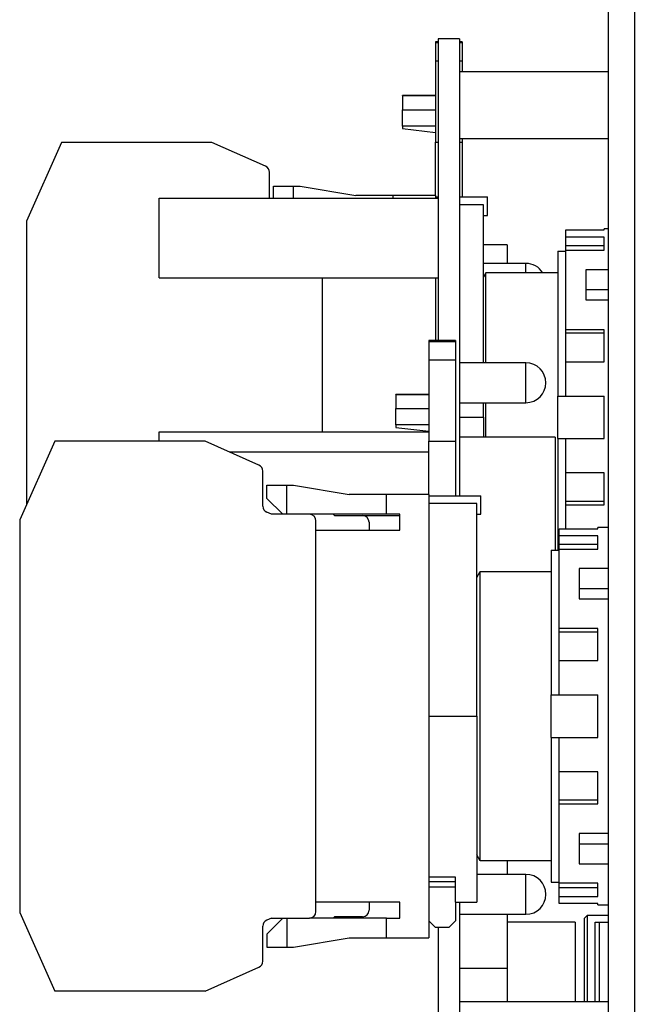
# Model space of a CAD drawing. Header units: millimetres. Extents: x 7205 to 9529, y -660 to 140.
# Tile 128 of 193: x 7765 to 7812, y -386 to -312. Entities that reach past the tile are written whole.
import ezdxf

# ---------------------------------------------------------------- set-up
doc = ezdxf.new("R2010")
doc.units = ezdxf.units.MM
doc.header["$LTSCALE"] = 3
doc.header["$PDSIZE"] = -1
doc.styles.get("Standard").update_dxf_attribs({"font": 'arial.ttf', "height": 12})
doc.dimstyles.new('ISO-25', dxfattribs={"dimtxt": 12, "dimasz": 6, "dimexe": 0.5, "dimexo": 0.625, "dimtad": 1, "dimdec": 1, "dimdsep": 46, "dimtxsty": 'Standard', "dimcen": 0, "dimclrd": 256, "dimclre": 256, "dimadec": 0, "dimazin": 0, "dimtfac": 1, "dimtdec": 1, "dimtmove": 0, "dimatfit": 3, "dimfxl": 1, "dimlwd": 30, "dimlwe": 30, "dimarcsym": 0})

# ---------------------------------------------------------------- blocks, each defined once
blk = doc.blocks.new('*D248')
at = {"lineweight": 30}
for p, q in [((7842.812, -362.889), (7842.812, -501.55)), ((7808.83, -477.782), (7808.83, -501.55)), ((7836.812, -501.05), (7814.83, -501.05))]:
    blk.add_line(p, q, dxfattribs=at)
for points in [[(7814.83, -500.05), (7814.83, -502.05), (7808.83, -501.05)], [(7836.812, -500.05), (7836.812, -502.05), (7842.812, -501.05)]]:
    blk.add_solid(points)
at = {"layer": 'Defpoints', "color": 0}
for p in [(7842.812, -362.264), (7808.83, -477.157), (7808.83, -501.05)]:
    blk.add_point(p, dxfattribs=at)
at = {"color": 0, "insert": (7825.671, -494.294), "char_height": 12, "attachment_point": 5}
blk.add_mtext('36', dxfattribs=at)

msp = doc.modelspace()

# ---------------------------------------------------------------- linework, layer by layer
at = {"linetype": 'Continuous', "lineweight": 30}
for p, q in [((7808.83, -244.157), (7808.83, -475.157)), ((7810.83, -475.157), (7810.83, -244.157)), ((7796.03, -313.377), (7795.83, -313.377)), ((7795.83, -313.377), (7795.83, -313.464)), ((7795.83, -313.464), (7795.83, -314.818)), ((7796.03, -313.464), (7795.83, -313.464)), ((7797.63, -313.157), (7796.03, -313.157)), ((7796.03, -313.157), (7796.03, -335.877)), ((7797.63, -313.157), (7797.63, -347.557)), ((7797.83, -313.377), (7797.63, -313.377)), ((7797.83, -313.464), (7797.63, -313.464)), ((7797.83, -313.377), (7797.83, -313.464)), ((7797.83, -313.464), (7797.83, -314.818)), ((7795.83, -314.818), (7795.83, -320.948)), ((7795.83, -314.818), (7796.03, -314.818)), ((7797.63, -314.818), (7797.83, -314.818)), ((7797.83, -314.818), (7797.83, -315.657)), ((7808.83, -315.657), (7797.63, -315.657)), ((7795.83, -317.426), (7793.33, -317.426)), ((7793.33, -317.46), (7793.33, -317.426)), ((7793.33, -317.46), (7793.33, -318.502)), ((7795.83, -317.46), (7793.33, -317.46)), ((7793.33, -319.728), (7793.33, -318.502)), ((7793.33, -318.502), (7795.83, -318.502)), ((7793.33, -319.728), (7793.33, -319.921)), ((7795.83, -319.728), (7793.33, -319.728)), ((7793.33, -319.921), (7795.83, -320.211)), ((7767.667, -320.957), (7765.03, -326.88)), ((7779.001, -320.957), (7767.667, -320.957)), ((7783.034, -322.752), (7779.001, -320.957)), ((7795.83, -324.957), (7795.83, -320.948)), ((7795.83, -320.948), (7796.03, -320.948)), ((7797.63, -320.657), (7808.83, -320.657)), ((7797.63, -320.948), (7797.83, -320.948)), ((7797.83, -320.657), (7797.83, -320.948)), ((7797.83, -320.948), (7797.83, -325.057)), ((7783.33, -325.157), (7783.33, -323.209)), ((7783.63, -324.257), (7785.13, -324.257)), ((7783.63, -325.157), (7783.63, -324.257)), ((7785.13, -324.257), (7785.63, -324.257)), ((7785.13, -325.157), (7785.13, -324.257)), ((7785.63, -324.257), (7789.83, -324.957)), ((7775.03, -325.157), (7796.03, -325.157)), ((7775.03, -331.157), (7775.03, -325.157)), ((7792.63, -324.957), (7789.83, -324.957)), ((7795.83, -324.957), (7792.63, -324.957)), ((7792.63, -325.157), (7792.63, -324.957)), ((7795.83, -324.957), (7795.83, -325.157)), ((7795.83, -325.057), (7796.03, -325.057)), ((7797.63, -325.057), (7799.73, -325.057)), ((7799.73, -326.457), (7799.73, -325.057)), ((7799.43, -325.657), (7797.63, -325.657)), ((7799.43, -337.557), (7799.43, -325.657)), ((7765.03, -326.88), (7765.03, -348.257)), ((7799.43, -326.457), (7799.73, -326.457)), ((7805.63, -328.088), (7805.63, -327.547)), ((7805.63, -327.547), (7808.53, -327.547)), ((7808.83, -327.457), (7808.53, -327.457)), ((7808.53, -327.547), (7808.53, -327.457)), ((7808.53, -328.088), (7805.63, -328.088)), ((7805.63, -328.74), (7805.63, -328.088)), ((7808.53, -329.079), (7808.53, -328.088)), ((7801.23, -328.672), (7799.43, -328.672)), ((7801.23, -328.672), (7801.23, -330.071)), ((7805.63, -329.079), (7805.63, -328.74)), ((7808.53, -328.74), (7805.63, -328.74)), ((7805.63, -335.065), (7805.63, -329.079)), ((7805.63, -329.079), (7808.53, -329.079)), ((7805.03, -329.159), (7805.03, -340.057)), ((7805.03, -329.159), (7805.63, -329.159)), ((7802.63, -330.071), (7799.43, -330.071)), ((7802.63, -330.774), (7802.63, -330.071)), ((7808.83, -330.549), (7807.13, -330.549)), ((7807.13, -330.549), (7807.13, -332.811)), ((7775.03, -331.157), (7796.03, -331.157)), ((7787.33, -342.757), (7787.33, -331.157)), ((7795.83, -331.157), (7795.83, -335.877)), ((7799.619, -330.774), (7799.43, -331.104)), ((7799.619, -337.557), (7799.619, -330.774)), ((7805.03, -330.774), (7799.619, -330.774)), ((7807.13, -332.045), (7808.83, -332.045)), ((7807.13, -332.811), (7808.83, -332.811)), ((7808.53, -335.065), (7805.63, -335.065)), ((7805.63, -335.329), (7805.63, -335.065)), ((7808.53, -337.469), (7808.53, -335.065)), ((7805.63, -337.469), (7805.63, -335.329)), ((7808.53, -335.329), (7805.63, -335.329)), ((7797.33, -335.877), (7795.33, -335.877)), ((7795.33, -335.877), (7795.33, -335.964)), ((7795.33, -335.964), (7795.33, -337.318)), ((7797.33, -335.964), (7795.33, -335.964)), ((7797.33, -335.877), (7797.33, -335.964)), ((7797.33, -335.964), (7797.33, -337.318)), ((7795.33, -337.318), (7795.33, -343.448)), ((7795.33, -337.318), (7797.33, -337.318)), ((7797.33, -337.318), (7797.33, -343.448)), ((7802.63, -337.557), (7797.63, -337.557)), ((7802.63, -339.057), (7802.63, -337.557)), ((7805.63, -340.057), (7805.63, -337.469)), ((7805.63, -337.469), (7808.53, -337.469)), ((7802.63, -340.557), (7802.63, -339.057)), ((7795.33, -339.926), (7792.83, -339.926)), ((7792.83, -339.96), (7792.83, -339.926)), ((7792.83, -339.96), (7792.83, -341.002)), ((7795.33, -339.96), (7792.83, -339.96)), ((7805.03, -340.057), (7805.63, -340.057)), ((7805.03, -343.257), (7805.03, -340.057)), ((7805.63, -340.057), (7808.53, -340.057)), ((7808.53, -343.257), (7808.53, -340.057)), ((7792.83, -342.228), (7792.83, -341.002)), ((7792.83, -341.002), (7795.33, -341.002)), ((7797.63, -340.557), (7802.63, -340.557)), ((7799.43, -341.657), (7799.43, -340.557)), ((7799.619, -343.157), (7799.619, -340.557)), ((7797.63, -341.657), (7799.43, -341.657)), ((7799.43, -341.657), (7799.43, -343.157)), ((7792.83, -342.228), (7792.83, -342.421)), ((7795.33, -342.228), (7792.83, -342.228)), ((7792.83, -342.421), (7795.33, -342.711)), ((7775.03, -343.457), (7775.03, -342.757)), ((7775.03, -342.757), (7795.33, -342.757)), ((7804.83, -343.157), (7797.63, -343.157)), ((7804.83, -343.157), (7804.83, -351.659)), ((7767.167, -343.457), (7764.53, -349.38)), ((7778.501, -343.457), (7767.167, -343.457)), ((7782.534, -345.252), (7778.501, -343.457)), ((7795.33, -347.457), (7795.33, -343.448)), ((7795.33, -343.448), (7797.33, -343.448)), ((7797.33, -343.448), (7797.33, -347.557)), ((7805.03, -343.257), (7805.63, -343.257)), ((7805.03, -343.257), (7805.03, -351.659)), ((7805.63, -345.845), (7805.63, -343.257)), ((7805.63, -343.257), (7808.53, -343.257)), ((7780.298, -344.257), (7795.33, -344.257)), ((7782.83, -348.344), (7782.83, -345.709)), ((7808.53, -345.845), (7805.63, -345.845)), ((7805.63, -347.985), (7805.63, -345.845)), ((7808.53, -348.248), (7808.53, -345.845)), ((7783.13, -346.757), (7784.63, -346.757)), ((7783.13, -347.757), (7783.13, -346.757)), ((7784.63, -346.757), (7785.13, -346.757)), ((7784.63, -348.957), (7784.63, -346.757)), ((7785.13, -346.757), (7789.33, -347.457)), ((7792.13, -347.457), (7789.33, -347.457)), ((7795.33, -347.457), (7792.13, -347.457)), ((7792.13, -348.957), (7792.13, -347.457)), ((7795.33, -347.457), (7795.33, -380.857)), ((7795.33, -347.557), (7799.23, -347.557)), ((7799.23, -348.957), (7799.23, -347.557)), ((7784.33, -348.957), (7783.13, -347.757)), ((7798.93, -348.157), (7795.33, -348.157)), ((7798.93, -364.157), (7798.93, -348.157)), ((7805.63, -348.248), (7805.63, -347.985)), ((7808.53, -347.985), (7805.63, -347.985)), ((7805.63, -350.047), (7805.63, -348.248)), ((7805.63, -348.248), (7808.53, -348.248)), ((7783.479, -348.957), (7783.127, -348.8)), ((7786.33, -348.957), (7783.479, -348.957)), ((7792.13, -348.957), (7786.33, -348.957)), ((7788.13, -348.957), (7788.23, -349.057)), ((7788.23, -349.057), (7790.33, -349.057)), ((7790.33, -349.057), (7793.13, -349.057)), ((7793.13, -348.957), (7792.13, -348.957)), ((7793.13, -350.157), (7793.13, -348.957)), ((7798.93, -348.957), (7799.23, -348.957)), ((7764.53, -349.38), (7764.53, -378.934)), ((7786.83, -378.857), (7786.83, -349.457)), ((7790.83, -349.557), (7790.83, -350.157)), ((7786.83, -350.157), (7793.13, -350.157)), ((7805.13, -350.588), (7805.13, -350.047)), ((7805.13, -350.047), (7808.03, -350.047)), ((7808.03, -350.588), (7805.13, -350.588)), ((7805.13, -351.24), (7805.13, -350.588)), ((7808.83, -349.957), (7808.03, -349.957)), ((7808.03, -350.047), (7808.03, -349.957)), ((7808.03, -351.579), (7808.03, -350.588)), ((7805.13, -351.579), (7805.13, -351.24)), ((7808.03, -351.24), (7805.13, -351.24)), ((7804.53, -351.659), (7804.53, -362.557)), ((7804.53, -351.659), (7805.13, -351.659)), ((7805.13, -357.565), (7805.13, -351.579)), ((7805.13, -351.579), (7808.03, -351.579)), ((7798.93, -353.706), (7799.177, -353.274)), ((7799.177, -375.04), (7799.177, -353.274)), ((7799.177, -353.274), (7804.53, -353.274)), ((7808.83, -353.049), (7806.63, -353.049)), ((7806.63, -353.049), (7806.63, -355.311)), ((7806.63, -354.545), (7808.83, -354.545)), ((7806.63, -355.311), (7808.83, -355.311)), ((7808.03, -357.565), (7805.13, -357.565)), ((7805.13, -357.829), (7805.13, -357.565)), ((7805.13, -359.969), (7805.13, -357.829)), ((7808.03, -357.829), (7805.13, -357.829)), ((7808.03, -359.969), (7808.03, -357.565)), ((7805.13, -362.557), (7805.13, -359.969)), ((7805.13, -359.969), (7808.03, -359.969)), ((7804.53, -362.557), (7805.13, -362.557)), ((7804.53, -365.757), (7804.53, -362.557)), ((7805.13, -362.557), (7808.03, -362.557)), ((7808.03, -365.757), (7808.03, -362.557)), ((7795.33, -364.157), (7798.93, -364.157)), ((7798.93, -364.157), (7798.93, -378.157)), ((7804.53, -365.757), (7805.13, -365.757)), ((7804.53, -365.757), (7804.53, -376.655)), ((7805.13, -368.345), (7805.13, -365.757)), ((7805.13, -365.757), (7808.03, -365.757)), ((7808.03, -368.345), (7805.13, -368.345)), ((7805.13, -370.485), (7805.13, -368.345)), ((7808.03, -370.748), (7808.03, -368.345)), ((7805.13, -370.748), (7805.13, -370.485)), ((7808.03, -370.485), (7805.13, -370.485)), ((7805.13, -376.734), (7805.13, -370.748)), ((7805.13, -370.748), (7808.03, -370.748)), ((7808.83, -373.002), (7806.63, -373.002)), ((7806.63, -373.002), (7806.63, -375.265)), ((7806.63, -373.769), (7808.83, -373.769)), ((7799.177, -375.04), (7798.93, -374.608)), ((7798.966, -374.672), (7798.93, -374.672)), ((7804.53, -375.04), (7799.177, -375.04)), ((7801.23, -375.04), (7801.23, -376.071)), ((7806.63, -375.265), (7808.83, -375.265)), ((7797.33, -376.281), (7795.33, -376.281)), ((7797.33, -378.157), (7797.33, -376.281)), ((7802.63, -376.071), (7798.93, -376.071)), ((7802.63, -377.571), (7802.63, -376.071)), ((7797.33, -376.636), (7795.33, -376.636)), ((7795.33, -377.005), (7797.33, -377.005)), ((7804.53, -376.655), (7805.13, -376.655)), ((7808.03, -376.734), (7805.13, -376.734)), ((7805.13, -377.074), (7805.13, -376.734)), ((7805.13, -377.725), (7805.13, -377.074)), ((7808.03, -377.074), (7805.13, -377.074)), ((7808.03, -377.725), (7808.03, -376.734)), ((7802.63, -379.071), (7802.63, -377.571)), ((7805.13, -378.266), (7805.13, -377.725)), ((7805.13, -377.725), (7808.03, -377.725)), ((7793.13, -378.157), (7786.83, -378.157)), ((7790.83, -378.157), (7790.83, -378.757)), ((7793.13, -379.357), (7793.13, -378.157)), ((7797.33, -378.157), (7798.93, -378.157)), ((7797.33, -378.157), (7797.33, -379.577)), ((7797.63, -378.157), (7797.63, -403.877)), ((7808.03, -378.266), (7805.13, -378.266)), ((7808.03, -378.357), (7808.03, -378.266)), ((7808.03, -378.357), (7808.83, -378.357)), ((7764.53, -378.934), (7767.167, -384.857)), ((7783.479, -379.357), (7783.127, -379.513)), ((7784.33, -379.357), (7783.13, -380.557)), ((7783.479, -379.357), (7786.33, -379.357)), ((7784.63, -379.357), (7784.63, -381.557)), ((7792.13, -379.357), (7786.33, -379.357)), ((7788.23, -379.257), (7788.13, -379.357)), ((7790.33, -379.257), (7788.23, -379.257)), ((7792.13, -379.357), (7793.13, -379.357)), ((7792.13, -380.857), (7792.13, -379.357)), ((7797.63, -379.071), (7802.63, -379.071)), ((7801.23, -379.071), (7801.23, -383.157)), ((7807.23, -379.157), (7807.03, -379.357)), ((7807.03, -383.157), (7807.03, -379.357)), ((7808.83, -379.157), (7807.23, -379.157)), ((7807.23, -379.157), (7807.23, -383.157)), ((7782.83, -382.605), (7782.83, -379.97)), ((7795.83, -380.06), (7795.33, -379.577)), ((7796.83, -380.06), (7795.83, -380.06)), ((7796.03, -380.06), (7796.03, -403.877)), ((7797.33, -379.577), (7796.83, -380.06)), ((7806.33, -379.657), (7801.23, -379.657)), ((7806.33, -379.657), (7806.33, -385.657)), ((7807.83, -385.657), (7807.83, -379.657)), ((7807.83, -379.657), (7808.13, -379.657)), ((7808.13, -379.657), (7808.13, -385.657)), ((7808.13, -379.657), (7808.83, -379.657)), ((7783.13, -380.557), (7783.13, -381.557)), ((7785.13, -381.557), (7789.33, -380.857)), ((7789.33, -380.857), (7792.13, -380.857)), ((7792.13, -380.857), (7795.33, -380.857)), ((7783.13, -381.557), (7784.63, -381.557)), ((7784.63, -381.557), (7785.13, -381.557)), ((7778.501, -384.857), (7782.534, -383.062)), ((7801.23, -383.157), (7797.63, -383.157)), ((7801.23, -383.157), (7801.23, -385.657)), ((7807.03, -385.657), (7807.03, -383.157)), ((7807.23, -383.157), (7807.23, -385.657)), ((7778.501, -384.857), (7767.167, -384.857)), ((7808.83, -385.657), (7797.63, -385.657))]:
    msp.add_line(p, q, dxfattribs=at)
for centre, radius, start, end in [((7782.83, -323.209), 0.5, 0, 66), ((7802.63, -331.571), 1.5, 32.08976, 90), ((7802.63, -339.057), 1.5, 0, 90), ((7802.63, -339.057), 1.5, 270, 0), ((7782.33, -345.709), 0.5, 0, 66), ((7783.33, -348.344), 0.5, 180, 246), ((7786.33, -349.457), 0.5, 0, 90), ((7790.33, -349.557), 0.5, 0, 90), ((7802.63, -377.571), 1.5, 0, 90), ((7802.63, -377.571), 1.5, 270, 0), ((7790.33, -378.757), 0.5, 270, 360), ((7783.33, -379.97), 0.5, 114, 180), ((7786.33, -378.857), 0.5, 270, 0), ((7782.33, -382.605), 0.5, 294, 0)]:
    msp.add_arc(centre, radius, start, end, dxfattribs=at)

# ---------------------------------------------------------------- dimensions: what is measured, and where the dimension line sits
dim = msp.add_linear_dim(base=(7808.83, -501.05), p1=(7842.812, -362.264), p2=(7808.83, -477.157), text='36', dimstyle='ISO-25')
dim.commit()
dim.dimension.update_dxf_attribs({"geometry": '*D248', "text_midpoint": (7825.671, -501.05), "dimtype": 160})

doc.saveas('drawing.dxf')
